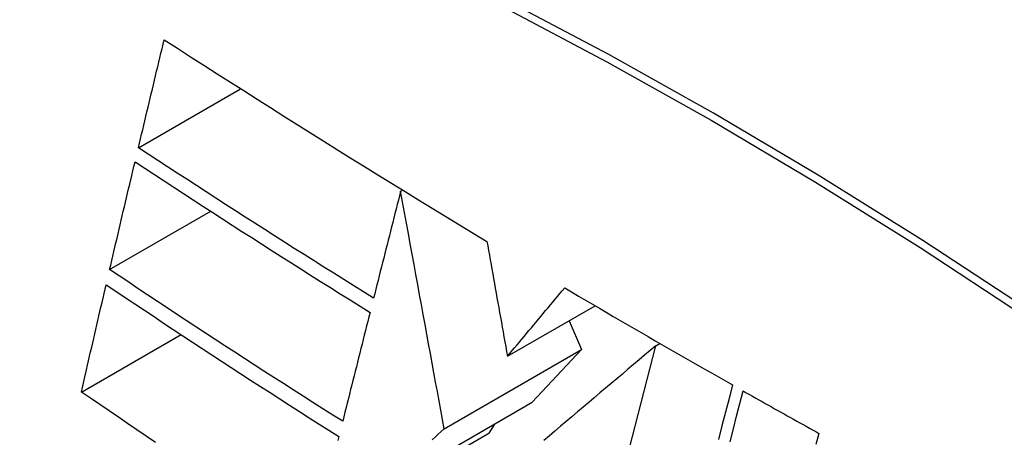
# Model space of a CAD drawing. Header units: inches. Extents: x 28 to 747, y 82 to 346.
# Tile 193 of 246: x 736.6361 to 736.8671, y 265.8463 to 265.9443. Entities that reach past the tile are written whole.
import ezdxf

# ---------------------------------------------------------------- set-up
doc = ezdxf.new("R2010")
doc.units = ezdxf.units.IN
doc.header["$MEASUREMENT"] = 0
doc.layers.add('Visible Edges(ANSI)', color=7, linetype='Continuous', lineweight=25)
doc.layers.add('Visible Tangent Edges(ANSI)', color=7, linetype='Continuous', lineweight=25)

msp = doc.modelspace()

# ---------------------------------------------------------------- linework, layer by layer
at = {"layer": 'Visible Edges(ANSI)'}
for p, q in [((736.66393, 265.91421), (736.68793, 265.92807)), ((736.72547, 265.90401), (736.72594, 265.90428)), ((736.65719, 265.88562), (736.68091, 265.89931)), ((736.75056, 265.86527), (736.77111, 265.87714)), ((736.76499, 265.8736), (736.76796, 265.8669)), ((736.65057, 265.8569), (736.67394, 265.87039)), ((736.78534, 265.86771), (736.78633, 265.86829)), ((736.73569, 265.84827), (736.76796, 265.8669)), ((736.76796, 265.8669), (736.75638, 265.85449)), ((736.76892, 265.80408), (736.78534, 265.86771)), ((736.71883, 265.83281), (736.75638, 265.85449)), ((736.74754, 265.84939), (736.74621, 265.84721)), ((736.70527, 265.82357), (736.74621, 265.84721))]:
    msp.add_line(p, q, dxfattribs=at)
at = {"layer": 'Visible Edges(ANSI)', "flags": 128}
for points in [[(736.66393, 265.91421), (736.66418, 265.91527), (736.66443, 265.91632), (736.66469, 265.91738), (736.66494, 265.91843), (736.66519, 265.91949), (736.66544, 265.92055), (736.66569, 265.9216), (736.66595, 265.92266), (736.6662, 265.92371), (736.66645, 265.92477), (736.6667, 265.92583), (736.66696, 265.92689), (736.66721, 265.92794), (736.66746, 265.929), (736.66772, 265.93006), (736.66797, 265.93111), (736.66822, 265.93217), (736.66848, 265.93322), (736.66873, 265.93428), (736.66899, 265.93534), (736.66924, 265.93639), (736.66949, 265.93745), (736.66975, 265.9385), (736.67, 265.93956)], [(736.67, 265.93956), (736.6731, 265.93756), (736.6762, 265.93557), (736.67931, 265.93357), (736.68242, 265.93158), (736.68553, 265.92959), (736.68865, 265.92761), (736.69178, 265.92562), (736.69491, 265.92364), (736.69804, 265.92166), (736.70118, 265.91968), (736.70433, 265.91771), (736.70748, 265.91573), (736.71063, 265.91376), (736.7138, 265.91179), (736.71697, 265.90982), (736.72014, 265.90786), (736.72332, 265.90589), (736.72651, 265.90393), (736.7297, 265.90197), (736.7329, 265.90002), (736.7361, 265.89807), (736.7393, 265.89612), (736.74251, 265.89418), (736.74572, 265.89224)], [(736.71913, 265.87892), (736.71679, 265.88038), (736.71446, 265.88184), (736.71212, 265.8833), (736.70979, 265.88476), (736.70747, 265.88622), (736.70515, 265.88768), (736.70283, 265.88915), (736.70052, 265.89061), (736.69821, 265.89208), (736.6959, 265.89354), (736.69359, 265.89501), (736.69129, 265.89648), (736.689, 265.89795), (736.6867, 265.89943), (736.68441, 265.9009), (736.68213, 265.90238), (736.67984, 265.90385), (736.67756, 265.90533), (736.67528, 265.90681), (736.67301, 265.90828), (736.67073, 265.90976), (736.66846, 265.91125), (736.6662, 265.91273), (736.66393, 265.91421)], [(736.65719, 265.88562), (736.65744, 265.88667), (736.65768, 265.88773), (736.65793, 265.88878), (736.65818, 265.88983), (736.65842, 265.89089), (736.65867, 265.89194), (736.65892, 265.89299), (736.65916, 265.89405), (736.65941, 265.8951), (736.65966, 265.89615), (736.65991, 265.89721), (736.66016, 265.89826), (736.6604, 265.89931), (736.66065, 265.90037), (736.6609, 265.90142), (736.66115, 265.90248), (736.6614, 265.90353), (736.66165, 265.90458), (736.6619, 265.90564), (736.66215, 265.90669), (736.6624, 265.90774), (736.66264, 265.90879), (736.66289, 265.90985), (736.66314, 265.9109)], [(736.66314, 265.9109), (736.66541, 265.90941), (736.66769, 265.90792), (736.66996, 265.90643), (736.67224, 265.90495), (736.67452, 265.90346), (736.6768, 265.90198), (736.67908, 265.9005), (736.68137, 265.89902), (736.68365, 265.89754), (736.68594, 265.89607), (736.68824, 265.89459), (736.69053, 265.89312), (736.69283, 265.89165), (736.69512, 265.89018), (736.69743, 265.88871), (736.69973, 265.88725), (736.70204, 265.88579), (736.70435, 265.88432), (736.70666, 265.88286), (736.70898, 265.8814), (736.7113, 265.87995), (736.71363, 265.87849), (736.71596, 265.87703), (736.71829, 265.87558)], [(736.72547, 265.90401), (736.7252, 265.90296), (736.72494, 265.90192), (736.72468, 265.90088), (736.72441, 265.89983), (736.72415, 265.89879), (736.72388, 265.89774), (736.72362, 265.8967), (736.72335, 265.89565), (736.72309, 265.89461), (736.72283, 265.89356), (736.72256, 265.89252), (736.7223, 265.89147), (736.72203, 265.89042), (736.72177, 265.88938), (736.72151, 265.88833), (736.72124, 265.88729), (736.72098, 265.88624), (736.72071, 265.88519), (736.72045, 265.88415), (736.72019, 265.8831), (736.71992, 265.88206), (736.71966, 265.88101), (736.7194, 265.87997), (736.71913, 265.87892)], [(736.73569, 265.84827), (736.73529, 265.85043), (736.73489, 265.85261), (736.73449, 265.85479), (736.73409, 265.85699), (736.73368, 265.85921), (736.73328, 265.86143), (736.73287, 265.86367), (736.73245, 265.86592), (736.73204, 265.86819), (736.73162, 265.87047), (736.7312, 265.87276), (736.73078, 265.87507), (736.73035, 265.8774), (736.72992, 265.87973), (736.72949, 265.88209), (736.72905, 265.88446), (736.72862, 265.88684), (736.72818, 265.88925), (736.72773, 265.89166), (736.72729, 265.8941), (736.72684, 265.89655), (736.72638, 265.89902), (736.72593, 265.9015), (736.72547, 265.90401)], [(736.74572, 265.89224), (736.74591, 265.89117), (736.74611, 265.8901), (736.7463, 265.88902), (736.74649, 265.88793), (736.74669, 265.88684), (736.74689, 265.88573), (736.74709, 265.88462), (736.74729, 265.88351), (736.74749, 265.88239), (736.74769, 265.88126), (736.74789, 265.88013), (736.74809, 265.879), (736.7483, 265.87786), (736.7485, 265.87673), (736.74871, 265.87558), (736.74891, 265.87444), (736.74912, 265.87329), (736.74932, 265.87215), (736.74953, 265.871), (736.74973, 265.86985), (736.74994, 265.86871), (736.75015, 265.86756), (736.75035, 265.86641), (736.75056, 265.86527)], [(736.71188, 265.85004), (736.70955, 265.8515), (736.70723, 265.85297), (736.70491, 265.85444), (736.7026, 265.85591), (736.70029, 265.85739), (736.69799, 265.85886), (736.69569, 265.86034), (736.69339, 265.86182), (736.6911, 265.8633), (736.68881, 265.86478), (736.68653, 265.86626), (736.68425, 265.86775), (736.68197, 265.86923), (736.6797, 265.87072), (736.67743, 265.87221), (736.67517, 265.87369), (736.67291, 265.87518), (736.67065, 265.87667), (736.6684, 265.87816), (736.66615, 265.87965), (736.66391, 265.88114), (736.66166, 265.88264), (736.65943, 265.88413), (736.65719, 265.88562)], [(736.65057, 265.8569), (736.65081, 265.85795), (736.65105, 265.85899), (736.65129, 265.86004), (736.65153, 265.86109), (736.65177, 265.86214), (736.65201, 265.86319), (736.65225, 265.86424), (736.65249, 265.86529), (736.65273, 265.86634), (736.65297, 265.86739), (736.65321, 265.86844), (736.65346, 265.86949), (736.6537, 265.87054), (736.65394, 265.87159), (736.65418, 265.87264), (736.65442, 265.87369), (736.65467, 265.87474), (736.65491, 265.87579), (736.65515, 265.87684), (736.6554, 265.87789), (736.65564, 265.87894), (736.65588, 265.87999), (736.65613, 265.88104), (736.65637, 265.88208)], [(736.65637, 265.88208), (736.65861, 265.88058), (736.66086, 265.87908), (736.6631, 265.87758), (736.66535, 265.87608), (736.66761, 265.87458), (736.66986, 265.87309), (736.67212, 265.8716), (736.67438, 265.8701), (736.67664, 265.86861), (736.6789, 265.86713), (736.68117, 265.86564), (736.68344, 265.86415), (736.68571, 265.86267), (736.68799, 265.86119), (736.69027, 265.85971), (736.69256, 265.85823), (736.69485, 265.85675), (736.69714, 265.85528), (736.69943, 265.8538), (736.70174, 265.85233), (736.70404, 265.85086), (736.70635, 265.84939), (736.70866, 265.84792), (736.71098, 265.84646)], [(736.75056, 265.86527), (736.75111, 265.86594), (736.75167, 265.86661), (736.75223, 265.86728), (736.75279, 265.86795), (736.75335, 265.86862), (736.75391, 265.86929), (736.75447, 265.86996), (736.75503, 265.87063), (736.75559, 265.8713), (736.75615, 265.87197), (736.75671, 265.87264), (736.75727, 265.87331), (736.75783, 265.87398), (736.75839, 265.87465), (736.75895, 265.87532), (736.75951, 265.87599), (736.76007, 265.87666), (736.76062, 265.87733), (736.76118, 265.878), (736.76174, 265.87867), (736.7623, 265.87934), (736.76286, 265.88001), (736.76342, 265.88067), (736.76398, 265.88134)], [(736.76398, 265.88134), (736.7656, 265.88038), (736.76723, 265.87942), (736.76886, 265.87847), (736.77048, 265.87751), (736.77211, 265.87656), (736.77374, 265.8756), (736.77538, 265.87465), (736.77701, 265.87369), (736.77865, 265.87274), (736.78028, 265.87179), (736.78192, 265.87084), (736.78356, 265.86989), (736.78521, 265.86894), (736.78685, 265.86799), (736.78849, 265.86705), (736.79014, 265.8661), (736.79178, 265.86515), (736.79343, 265.86421), (736.79508, 265.86326), (736.79674, 265.86232), (736.79839, 265.86138), (736.80004, 265.86044), (736.8017, 265.8595), (736.80336, 265.85856)], [(736.71829, 265.87558), (736.71802, 265.87452), (736.71776, 265.87346), (736.71749, 265.87239), (736.71722, 265.87133), (736.71695, 265.87027), (736.71669, 265.8692), (736.71642, 265.86814), (736.71615, 265.86707), (736.71588, 265.86601), (736.71561, 265.86494), (736.71535, 265.86388), (736.71508, 265.86281), (736.71481, 265.86175), (736.71454, 265.86068), (736.71428, 265.85962), (736.71401, 265.85855), (736.71374, 265.85749), (736.71348, 265.85642), (736.71321, 265.85536), (736.71294, 265.85429), (736.71267, 265.85323), (736.71241, 265.85216), (736.71214, 265.8511), (736.71188, 265.85004)], [(736.78534, 265.86771), (736.78404, 265.86662), (736.78274, 265.86552), (736.78144, 265.86442), (736.78013, 265.86332), (736.77883, 265.86222), (736.77752, 265.86111), (736.7762, 265.86), (736.77489, 265.85889), (736.77357, 265.85778), (736.77225, 265.85667), (736.77093, 265.85555), (736.76961, 265.85444), (736.76829, 265.85332), (736.76697, 265.85221), (736.76565, 265.85109), (736.76433, 265.84997), (736.76301, 265.84886), (736.76169, 265.84774), (736.76038, 265.84663), (736.75906, 265.84552)], [(736.80336, 265.85856), (736.80254, 265.85538), (736.80171, 265.85218), (736.80089, 265.84896), (736.80005, 265.84572)], [(736.66797, 265.84508), (736.66577, 265.84656), (736.66359, 265.84803), (736.6614, 265.84951), (736.65923, 265.85099), (736.65706, 265.85247), (736.65489, 265.85395), (736.65273, 265.85542), (736.65057, 265.8569)], [(736.80279, 265.84521), (736.80356, 265.84822), (736.80433, 265.85121), (736.8051, 265.85418), (736.80586, 265.85714)], [(736.80586, 265.85714), (736.80659, 265.85673), (736.80733, 265.85631), (736.80807, 265.85589), (736.80881, 265.85548), (736.80955, 265.85506), (736.81029, 265.85465), (736.81103, 265.85423), (736.81177, 265.85381), (736.81251, 265.8534), (736.81325, 265.85298), (736.81399, 265.85257), (736.81473, 265.85216), (736.81547, 265.85174), (736.81621, 265.85133), (736.81695, 265.85091), (736.81769, 265.8505), (736.81843, 265.85009), (736.81917, 265.84967), (736.81992, 265.84926), (736.82066, 265.84885), (736.8214, 265.84843), (736.82214, 265.84802), (736.82289, 265.84761), (736.82363, 265.84719)], [(736.73287, 265.8457), (736.73358, 265.84634), (736.73428, 265.84698), (736.73499, 265.84763), (736.73569, 265.84827)], [(736.82363, 265.84719), (736.82295, 265.84455)], [(736.71098, 265.84646), (736.71074, 265.8455)]]:
    msp.add_lwpolyline(points, dxfattribs=at)
at = {"layer": 'Visible Edges(ANSI)'}
msp.add_ellipse((736.86037, 264.94395), major_axis=(-0.64961, 1.12515), ratio=0.57735, start_param=5.161526, end_param=5.834048, dxfattribs=at)
at = {"layer": 'Visible Tangent Edges(ANSI)', "flags": 128}
for points in [[(736.87259, 265.8763), (736.84802, 265.89244), (736.82345, 265.90778), (736.7989, 265.92233), (736.77435, 265.93609), (736.74982, 265.94906), (736.72531, 265.96123), (736.70087, 265.97257), (736.67652, 265.98309), (736.65228, 265.99276), (736.62816, 266.00158), (736.60418, 266.00956), (736.58035, 266.01668), (736.55669, 266.02293), (736.53323, 266.02832), (736.50997, 266.03283)], [(736.51016, 266.03021), (736.53334, 266.0258), (736.55674, 266.02051), (736.58033, 266.01436), (736.6041, 266.00734), (736.62803, 265.99946), (736.65209, 265.99073), (736.67627, 265.98114), (736.70057, 265.9707), (736.72495, 265.95943), (736.7494, 265.94732), (736.77388, 265.93441), (736.79837, 265.92069), (736.82286, 265.90616), (736.84736, 265.89084), (736.87186, 265.87471)]]:
    msp.add_lwpolyline(points, dxfattribs=at)

doc.saveas('drawing.dxf')
